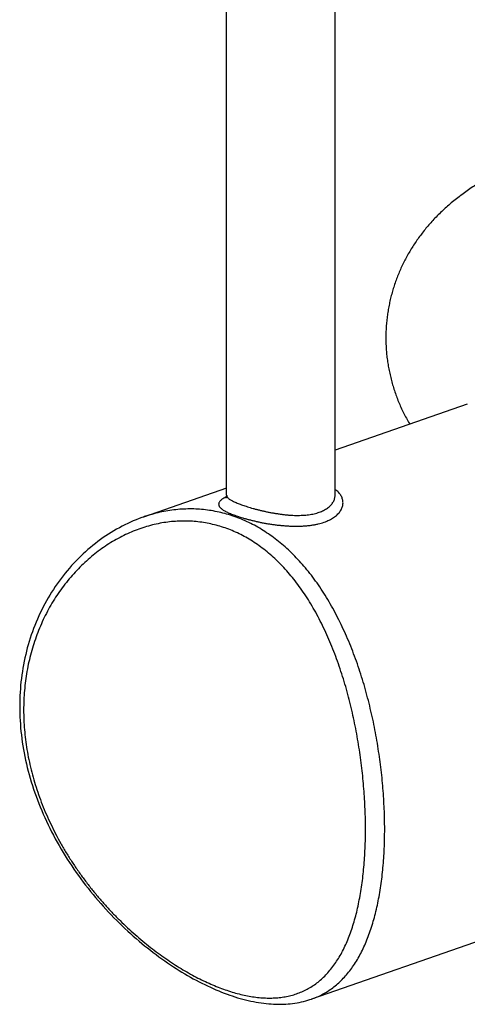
# Model space of a CAD drawing. Header units: millimetres. Extents: x 198 to 322, y 60 to 268.
# Tile 11 of 110: x 224 to 229, y 60 to 71. Entities that reach past the tile are written whole.
import ezdxf

# ---------------------------------------------------------------- set-up
doc = ezdxf.new("R2010")
doc.units = ezdxf.units.MM
doc.header["$LTSCALE"] = 30.734
doc.layers.get('0').update_dxf_attribs({"linetype": 'CONTINUOUS'})

msp = doc.modelspace()

# ---------------------------------------------------------------- linework, layer by layer
at = {"color": 7, "linetype": 'Continuous'}
for p, q in [((226.333, 65.528), (226.333, 71.918)), ((227.533, 65.528), (227.533, 71.918)), ((228.994, 66.537), (227.533, 66.027)), ((228.996, 66.537), (228.994, 66.537)), ((226.333, 65.609), (225.412, 65.288)), ((230.092, 60.936), (227.272, 59.953)), ((227.255, 59.947), (227.273, 59.953))]:
    msp.add_line(p, q, dxfattribs=at)
for points in [[(226.333, 65.528), (226.333, 65.526), (226.332, 65.523), (226.332, 65.519), (226.331, 65.516), (226.331, 65.513), (226.33, 65.511), (226.329, 65.508), (226.328, 65.506), (226.328, 65.504), (226.327, 65.503), (226.326, 65.501), (226.325, 65.5), (226.325, 65.499), (226.324, 65.498), (226.324, 65.498), (226.323, 65.497), (226.323, 65.497), (226.323, 65.497)], [(225.412, 65.288), (225.394, 65.282), (225.363, 65.27), (225.331, 65.258), (225.3, 65.245), (225.269, 65.231), (225.238, 65.217), (225.207, 65.202), (225.176, 65.186), (225.146, 65.17), (225.115, 65.153), (225.085, 65.136), (225.055, 65.117), (225.025, 65.099), (224.996, 65.079), (224.967, 65.06), (224.938, 65.039), (224.909, 65.018), (224.881, 64.996), (224.853, 64.974), (224.825, 64.951), (224.798, 64.928), (224.771, 64.904), (224.744, 64.88), (224.718, 64.855), (224.692, 64.829), (224.667, 64.803), (224.641, 64.777), (224.617, 64.75), (224.593, 64.722), (224.569, 64.694), (224.545, 64.666), (224.523, 64.637), (224.5, 64.608), (224.478, 64.578), (224.457, 64.548), (224.436, 64.518), (224.415, 64.487), (224.395, 64.456), (224.376, 64.424), (224.357, 64.392), (224.338, 64.36), (224.321, 64.327), (224.303, 64.294), (224.286, 64.261), (224.27, 64.227), (224.254, 64.193), (224.239, 64.159), (224.224, 64.124), (224.21, 64.089), (224.197, 64.054), (224.184, 64.019), (224.171, 63.983), (224.159, 63.948), (224.148, 63.912), (224.137, 63.875), (224.127, 63.839), (224.118, 63.802), (224.109, 63.765), (224.1, 63.728), (224.092, 63.691), (224.085, 63.653), (224.078, 63.616), (224.072, 63.578), (224.066, 63.54), (224.062, 63.502), (224.057, 63.464), (224.053, 63.425), (224.05, 63.387), (224.047, 63.348), (224.045, 63.309), (224.044, 63.27), (224.043, 63.231), (224.043, 63.192), (224.043, 63.153), (224.044, 63.114), (224.045, 63.074), (224.047, 63.035), (224.05, 62.995), (224.053, 62.956), (224.057, 62.916), (224.061, 62.876), (224.066, 62.836), (224.071, 62.797), (224.078, 62.757), (224.084, 62.717), (224.091, 62.677), (224.099, 62.637), (224.108, 62.597), (224.117, 62.557), (224.126, 62.517), (224.136, 62.477), (224.147, 62.437), (224.159, 62.397), (224.17, 62.357), (224.183, 62.317), (224.196, 62.277), (224.209, 62.237), (224.224, 62.198), (224.238, 62.158), (224.254, 62.118), (224.269, 62.079), (224.286, 62.039), (224.303, 62), (224.32, 61.961), (224.338, 61.921), (224.357, 61.882), (224.376, 61.844), (224.395, 61.805), (224.415, 61.766), (224.436, 61.728), (224.457, 61.69), (224.478, 61.652), (224.5, 61.614), (224.523, 61.576), (224.546, 61.539), (224.569, 61.502), (224.593, 61.465), (224.618, 61.428), (224.642, 61.392), (224.667, 61.356), (224.693, 61.32), (224.719, 61.284), (224.745, 61.249), (224.772, 61.214), (224.799, 61.18), (224.826, 61.145), (224.854, 61.112), (224.882, 61.078), (224.91, 61.045), (224.939, 61.012), (224.968, 60.98), (224.997, 60.948), (225.027, 60.916), (225.056, 60.885), (225.086, 60.854), (225.116, 60.823), (225.146, 60.794), (225.177, 60.764), (225.207, 60.735), (225.238, 60.706), (225.269, 60.678), (225.3, 60.65), (225.331, 60.623), (225.363, 60.596), (225.394, 60.57), (225.425, 60.544), (225.457, 60.519), (225.489, 60.494), (225.52, 60.469), (225.552, 60.445), (225.584, 60.422), (225.615, 60.399), (225.647, 60.377), (225.679, 60.355), (225.711, 60.333), (225.743, 60.312), (225.774, 60.291), (225.806, 60.271), (225.838, 60.252), (225.869, 60.233), (225.901, 60.214), (225.933, 60.196), (225.964, 60.179), (225.996, 60.162), (226.027, 60.145), (226.059, 60.129), (226.09, 60.114), (226.121, 60.099), (226.153, 60.084), (226.184, 60.07), (226.215, 60.057), (226.246, 60.044), (226.277, 60.031), (226.307, 60.019), (226.338, 60.008), (226.367, 59.998)], [(226.367, 59.998), (226.395, 59.988), (226.425, 59.978), (226.454, 59.969), (226.484, 59.961), (226.513, 59.952), (226.542, 59.945), (226.571, 59.938), (226.6, 59.931), (226.629, 59.925), (226.658, 59.92), (226.686, 59.915), (226.714, 59.911), (226.743, 59.907), (226.771, 59.903), (226.798, 59.901), (226.826, 59.899), (226.853, 59.897), (226.88, 59.896), (226.907, 59.896), (226.934, 59.896), (226.96, 59.896), (226.986, 59.898), (227.012, 59.899), (227.037, 59.902), (227.063, 59.905), (227.088, 59.908), (227.112, 59.912), (227.137, 59.916), (227.161, 59.922), (227.185, 59.927), (227.209, 59.933), (227.232, 59.94), (227.255, 59.947)]]:
    msp.add_lwpolyline(points, dxfattribs=at)
for points, knots in [([(229.754, 69.275), (229.721, 69.263), (229.657, 69.24), (229.564, 69.203), (229.475, 69.166), (229.393, 69.128), (229.315, 69.089), (229.241, 69.051), (229.171, 69.011), (229.105, 68.971), (229.04, 68.93), (228.979, 68.887), (228.919, 68.844), (228.861, 68.799), (228.805, 68.753), (228.751, 68.705), (228.7, 68.657), (228.65, 68.608), (228.604, 68.558), (228.559, 68.508), (228.518, 68.457), (228.477, 68.404), (228.438, 68.351), (228.402, 68.296), (228.367, 68.242), (228.335, 68.186), (228.304, 68.129), (228.275, 68.071), (228.249, 68.012), (228.224, 67.953), (228.202, 67.893), (228.181, 67.832), (228.163, 67.771), (228.147, 67.709), (228.133, 67.647), (228.121, 67.584), (228.111, 67.521), (228.104, 67.457), (228.098, 67.393), (228.095, 67.331), (228.095, 67.29), (228.095, 67.271)], [0, 0, 0, 0, 0.104293, 0.204867, 0.300597, 0.391447, 0.477886, 0.560867, 0.640665, 0.71957, 0.794452, 0.869728, 0.94389, 1.016287, 1.089732, 1.161498, 1.230874, 1.300901, 1.371172, 1.436127, 1.501679, 1.568096, 1.635392, 1.699514, 1.765004, 1.829333, 1.89441, 1.959055, 2.023114, 2.088026, 2.151331, 2.215466, 2.279548, 2.343095, 2.407286, 2.471057, 2.534882, 2.599149, 2.663093, 2.727254, 2.785277, 2.785277, 2.785277, 2.785277]), ([(228.095, 67.271), (228.095, 67.269), (228.095, 67.245), (228.096, 67.2), (228.099, 67.136), (228.105, 67.071), (228.113, 67.007), (228.124, 66.942), (228.137, 66.878), (228.152, 66.814), (228.169, 66.751), (228.189, 66.688), (228.211, 66.625), (228.235, 66.563), (228.261, 66.502), (228.29, 66.441), (228.321, 66.381), (228.345, 66.339), (228.358, 66.317), (228.359, 66.315)], [0, 0, 0, 0, 0.00635, 0.07085, 0.135397, 0.200141, 0.265293, 0.330233, 0.395733, 0.461478, 0.526751, 0.59345, 0.659637, 0.72619, 0.793474, 0.859987, 0.928483, 0.995952, 1.003548, 1.003548, 1.003548, 1.003548])]:
    msp.add_open_spline(points, degree=3, knots=knots, dxfattribs=at)
at = {"color": 9, "linetype": 'Continuous'}
for points, knots in [([(226.438, 65.302), (226.447, 65.298), (226.466, 65.292), (226.497, 65.282), (226.528, 65.273), (226.562, 65.264), (226.596, 65.255), (226.633, 65.246), (226.67, 65.237), (226.708, 65.229), (226.748, 65.221), (226.788, 65.214), (226.829, 65.208), (226.871, 65.202), (226.913, 65.197), (226.955, 65.193), (226.997, 65.19), (227.039, 65.187), (227.08, 65.186), (227.121, 65.186), (227.162, 65.187), (227.201, 65.19), (227.239, 65.193), (227.276, 65.198), (227.312, 65.204), (227.347, 65.212), (227.379, 65.22), (227.41, 65.23), (227.44, 65.241), (227.467, 65.254), (227.493, 65.267), (227.516, 65.281), (227.537, 65.297), (227.556, 65.313), (227.573, 65.33), (227.587, 65.348), (227.599, 65.367), (227.609, 65.386), (227.615, 65.405), (227.62, 65.424), (227.621, 65.444), (227.62, 65.463), (227.616, 65.483), (227.61, 65.501), (227.602, 65.52), (227.591, 65.537), (227.577, 65.554), (227.562, 65.57), (227.547, 65.584), (227.537, 65.591), (227.533, 65.594)], [0, 0, 0, 0, 0.029859, 0.061407, 0.094556, 0.129203, 0.165227, 0.2025, 0.240882, 0.280235, 0.32044, 0.361383, 0.402945, 0.444971, 0.487278, 0.529677, 0.571985, 0.614032, 0.655653, 0.696691, 0.737007, 0.776474, 0.814975, 0.852413, 0.888721, 0.92384, 0.957719, 0.990331, 1.021662, 1.051703, 1.080454, 1.107937, 1.134179, 1.159221, 1.18312, 1.205955, 1.227823, 1.248848, 1.269181, 1.288993, 1.308475, 1.327824, 1.34724, 1.366911, 1.387025, 1.407755, 1.429253, 1.451647, 1.475017, 1.489452, 1.489452, 1.489452, 1.489452]), ([(226.331, 65.513), (226.33, 65.512), (226.322, 65.509), (226.309, 65.501), (226.293, 65.491), (226.278, 65.481), (226.266, 65.471), (226.257, 65.461), (226.25, 65.451), (226.246, 65.44), (226.244, 65.43), (226.245, 65.42), (226.249, 65.41), (226.255, 65.4), (226.264, 65.39), (226.275, 65.38), (226.288, 65.37), (226.304, 65.36), (226.322, 65.35), (226.341, 65.34), (226.363, 65.331), (226.386, 65.321), (226.411, 65.311), (226.429, 65.305), (226.438, 65.302)], [0, 0, 0, 0, 0.0030572, 0.024697, 0.0442934, 0.0618577, 0.0774438, 0.0911742, 0.10328, 0.1141268, 0.1242366, 0.1342532, 0.14482, 0.1564598, 0.1695377, 0.184279, 0.2008118, 0.2191998, 0.2394409, 0.2614884, 0.2852721, 0.3107, 0.3376458, 0.365973, 0.365973, 0.365973, 0.365973]), ([(226.333, 65.528), (226.333, 65.527), (226.333, 65.523), (226.335, 65.516), (226.34, 65.507), (226.348, 65.499), (226.357, 65.49), (226.369, 65.482), (226.383, 65.473), (226.4, 65.465), (226.418, 65.456), (226.438, 65.447), (226.46, 65.438), (226.483, 65.429), (226.5, 65.423), (226.508, 65.42)], [0, 0, 0, 0, 0.0041168, 0.0127597, 0.0224042, 0.0334882, 0.0462679, 0.060873, 0.077353, 0.0957098, 0.1159127, 0.1379113, 0.1616405, 0.1870113, 0.2139205, 0.2139205, 0.2139205, 0.2139205]), ([(226.508, 65.42), (226.517, 65.417), (226.536, 65.411), (226.564, 65.402), (226.594, 65.392), (226.626, 65.383), (226.658, 65.374), (226.692, 65.366), (226.727, 65.357), (226.763, 65.349), (226.8, 65.341), (226.838, 65.334), (226.875, 65.328), (226.914, 65.322), (226.952, 65.317), (226.99, 65.312), (227.028, 65.309), (227.065, 65.307), (227.102, 65.306), (227.138, 65.306), (227.173, 65.307), (227.207, 65.31), (227.24, 65.313), (227.271, 65.318), (227.301, 65.324), (227.33, 65.332), (227.357, 65.34), (227.382, 65.35), (227.406, 65.361), (227.428, 65.373), (227.448, 65.386), (227.466, 65.4), (227.482, 65.415), (227.496, 65.431), (227.508, 65.447), (227.518, 65.464), (227.525, 65.482), (227.53, 65.501), (227.532, 65.516), (227.533, 65.525), (227.533, 65.528)], [0, 0, 0, 0, 0.028446, 0.058425, 0.089838, 0.12258, 0.156545, 0.191617, 0.227679, 0.264595, 0.302207, 0.34035, 0.378854, 0.417532, 0.456194, 0.494655, 0.532734, 0.570263, 0.607081, 0.64306, 0.678095, 0.712101, 0.74501, 0.776787, 0.807408, 0.836867, 0.86517, 0.892333, 0.918386, 0.943365, 0.967307, 0.990262, 1.012298, 1.033483, 1.053897, 1.073648, 1.092858, 1.111658, 1.130198, 1.139484, 1.139484, 1.139484, 1.139484]), ([(226.416, 65.294), (226.389, 65.304), (226.333, 65.321), (226.249, 65.343), (226.163, 65.359), (226.077, 65.371), (225.99, 65.377), (225.902, 65.378), (225.814, 65.374), (225.725, 65.364), (225.636, 65.35), (225.548, 65.33), (225.473, 65.309), (225.428, 65.294), (225.413, 65.288)], [0, 0, 0, 0, 0.087297, 0.174334, 0.261283, 0.348315, 0.435602, 0.523304, 0.611578, 0.700566, 0.790378, 0.881116, 0.972857, 1.022813, 1.022813, 1.022813, 1.022813]), ([(227.273, 59.953), (227.282, 59.957), (227.313, 59.968), (227.364, 59.99), (227.423, 60.022), (227.48, 60.058), (227.535, 60.099), (227.587, 60.145), (227.637, 60.196), (227.684, 60.251), (227.728, 60.31), (227.77, 60.374), (227.809, 60.442), (227.845, 60.513), (227.878, 60.589), (227.909, 60.668), (227.937, 60.75), (227.963, 60.836), (227.986, 60.925), (228.006, 61.016), (228.024, 61.111), (228.04, 61.208), (228.053, 61.307), (228.063, 61.408), (228.072, 61.512), (228.077, 61.618), (228.081, 61.725), (228.082, 61.835), (228.081, 61.945), (228.077, 62.058), (228.071, 62.171), (228.063, 62.286), (228.053, 62.402), (228.04, 62.519), (228.024, 62.636), (228.006, 62.754), (227.986, 62.873), (227.963, 62.991), (227.937, 63.11), (227.909, 63.228), (227.878, 63.345), (227.845, 63.462), (227.808, 63.577), (227.77, 63.691), (227.728, 63.803), (227.684, 63.914), (227.637, 64.021), (227.587, 64.126), (227.535, 64.228), (227.481, 64.327), (227.424, 64.422), (227.364, 64.514), (227.303, 64.601), (227.239, 64.684), (227.173, 64.763), (227.105, 64.838), (227.035, 64.908), (226.963, 64.973), (226.89, 65.033), (226.814, 65.089), (226.738, 65.14), (226.66, 65.186), (226.58, 65.227), (226.499, 65.264), (226.444, 65.285), (226.416, 65.294)], [0, 0, 0, 0, 0.030887, 0.098163, 0.165464, 0.233126, 0.301482, 0.37085, 0.44152, 0.51375, 0.587759, 0.663727, 0.741794, 0.822056, 0.904578, 0.989396, 1.076515, 1.16592, 1.257582, 1.351458, 1.447491, 1.545624, 1.645792, 1.747927, 1.851958, 1.957813, 2.065419, 2.174699, 2.285573, 2.397961, 2.511778, 2.626928, 2.743315, 2.860835, 2.979367, 3.098784, 3.218955, 3.339722, 3.460919, 3.582378, 3.703904, 3.825293, 3.946342, 4.066836, 4.186553, 4.305278, 4.422806, 4.538941, 4.653502, 4.76633, 4.877299, 4.986306, 5.093275, 5.198174, 5.301001, 5.40178, 5.500574, 5.597475, 5.692596, 5.786082, 5.87809, 5.968792, 6.058356, 6.146963, 6.234783, 6.234783, 6.234783, 6.234783]), ([(226.317, 65.167), (226.291, 65.176), (226.238, 65.192), (226.158, 65.212), (226.077, 65.228), (225.995, 65.238), (225.912, 65.244), (225.828, 65.244), (225.744, 65.239), (225.659, 65.23), (225.574, 65.215), (225.489, 65.195), (225.404, 65.169), (225.319, 65.139), (225.235, 65.103), (225.152, 65.063), (225.07, 65.017), (224.99, 64.966), (224.912, 64.91), (224.835, 64.85), (224.762, 64.785), (224.691, 64.716), (224.623, 64.642), (224.558, 64.565), (224.497, 64.484), (224.44, 64.4), (224.386, 64.312), (224.337, 64.222), (224.292, 64.129), (224.251, 64.034), (224.215, 63.936), (224.183, 63.836), (224.155, 63.735), (224.132, 63.632), (224.114, 63.528), (224.1, 63.422), (224.091, 63.315), (224.086, 63.207), (224.086, 63.099), (224.091, 62.989), (224.1, 62.879), (224.114, 62.769), (224.132, 62.658), (224.155, 62.547), (224.183, 62.436), (224.215, 62.326), (224.251, 62.215), (224.292, 62.105), (224.337, 61.996), (224.387, 61.888), (224.44, 61.781), (224.497, 61.675), (224.558, 61.57), (224.623, 61.468), (224.691, 61.368), (224.762, 61.27), (224.836, 61.174), (224.912, 61.082), (224.99, 60.992), (225.07, 60.905), (225.152, 60.822), (225.235, 60.743), (225.319, 60.667), (225.404, 60.594), (225.489, 60.526), (225.574, 60.461), (225.659, 60.401), (225.743, 60.344), (225.828, 60.291), (225.911, 60.242), (225.994, 60.197), (226.076, 60.156), (226.157, 60.119), (226.237, 60.086), (226.29, 60.066), (226.317, 60.057)], [0, 0, 0, 0, 0.082342, 0.164677, 0.247132, 0.329835, 0.412915, 0.496544, 0.580915, 0.666199, 0.752513, 0.839954, 0.9286, 1.018501, 1.109692, 1.202183, 1.295943, 1.390928, 1.487082, 1.584325, 1.682571, 1.781728, 1.881706, 1.982413, 2.083759, 2.185675, 2.288102, 2.390986, 2.494294, 2.598017, 2.702146, 2.806693, 2.911685, 3.017157, 3.12315, 3.229717, 3.336915, 3.444803, 3.553441, 3.662889, 3.773206, 3.884442, 3.996638, 4.109834, 4.224048, 4.339283, 4.455534, 4.572768, 4.690925, 4.809935, 4.929695, 5.050067, 5.1709, 5.292019, 5.413213, 5.53426, 5.654927, 5.774968, 5.894132, 6.012167, 6.128839, 6.24392, 6.357192, 6.468478, 6.577628, 6.6845, 6.788982, 6.890981, 6.990424, 7.087302, 7.18163, 7.273391, 7.362527, 7.448988, 7.532743, 7.532743, 7.532743, 7.532743]), ([(226.317, 60.057), (226.342, 60.048), (226.393, 60.031), (226.469, 60.01), (226.544, 59.992), (226.618, 59.979), (226.691, 59.97), (226.762, 59.965), (226.831, 59.964), (226.898, 59.968), (226.964, 59.976), (227.029, 59.988), (227.091, 60.006), (227.151, 60.028), (227.209, 60.054), (227.265, 60.085), (227.319, 60.122), (227.37, 60.162), (227.419, 60.208), (227.466, 60.258), (227.51, 60.313), (227.551, 60.372), (227.59, 60.435), (227.626, 60.503), (227.659, 60.574), (227.69, 60.649), (227.718, 60.728), (227.744, 60.81), (227.767, 60.895), (227.788, 60.984), (227.806, 61.075), (227.822, 61.169), (227.836, 61.265), (227.847, 61.364), (227.856, 61.465), (227.863, 61.568), (227.867, 61.674), (227.87, 61.781), (227.87, 61.889), (227.867, 61.999), (227.863, 62.111), (227.856, 62.224), (227.847, 62.338), (227.836, 62.452), (227.822, 62.568), (227.806, 62.684), (227.788, 62.801), (227.767, 62.918), (227.744, 63.035), (227.718, 63.151), (227.69, 63.267), (227.659, 63.382), (227.625, 63.496), (227.589, 63.608), (227.551, 63.719), (227.509, 63.827), (227.466, 63.933), (227.419, 64.036), (227.37, 64.136), (227.319, 64.233), (227.266, 64.326), (227.21, 64.415), (227.152, 64.5), (227.092, 64.581), (227.03, 64.657), (226.966, 64.729), (226.9, 64.797), (226.832, 64.86), (226.763, 64.918), (226.692, 64.971), (226.62, 65.02), (226.546, 65.064), (226.471, 65.103), (226.395, 65.138), (226.343, 65.158), (226.317, 65.167)], [0, 0, 0, 0, 0.081338, 0.160545, 0.237606, 0.312544, 0.385411, 0.456343, 0.525528, 0.593173, 0.659493, 0.724733, 0.789174, 0.853126, 0.916928, 0.980932, 1.045486, 1.110933, 1.177601, 1.245786, 1.315746, 1.387695, 1.461809, 1.538213, 1.616988, 1.698184, 1.781821, 1.867882, 1.956336, 2.04714, 2.140231, 2.23554, 2.332995, 2.43252, 2.534032, 2.637451, 2.742695, 2.849679, 2.958315, 3.068515, 3.180186, 3.293228, 3.407534, 3.522995, 3.639483, 3.756861, 3.874987, 3.993696, 4.112808, 4.232137, 4.351483, 4.470618, 4.589321, 4.707363, 4.824503, 4.940507, 5.055156, 5.16824, 5.279568, 5.388974, 5.496328, 5.601529, 5.704503, 5.805232, 5.903736, 6.000056, 6.094271, 6.186482, 6.276817, 6.365461, 6.452625, 6.538493, 6.6232, 6.706882, 6.789673, 6.789673, 6.789673, 6.789673])]:
    msp.add_open_spline(points, degree=3, knots=knots, dxfattribs=at)

doc.saveas('drawing.dxf')
